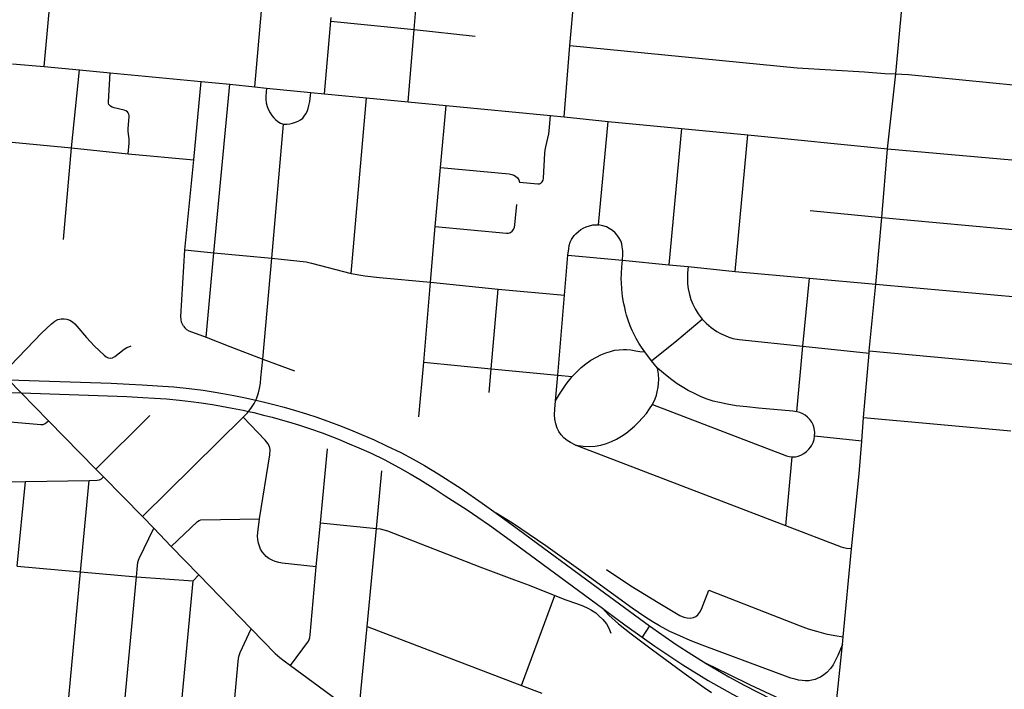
# Model space of a CAD drawing. Extents: x 1410746 to 1533160, y 578873 to 704954.
# Tile 199 of 227: x 1503767 to 1508411, y 641773 to 644928. Entities that reach past the tile are written whole.
import ezdxf

# ---------------------------------------------------------------- set-up
doc = ezdxf.new("R2010")
doc.units = 0
doc.header["$MEASUREMENT"] = 0
doc.layers.add('MC_STREETS', color=254, linetype='CONTINUOUS')

msp = doc.modelspace()

# ---------------------------------------------------------------- linework, layer by layer
at = {"layer": 'MC_STREETS'}
for p, q in [((1506361.62225, 644806.302575), (1506421.3045, 645470.804875)), ((1505627.591, 644881.5038), (1505654.991625, 645211.417125)), ((1503882.763, 644707.711175), (1503913.344775, 645052.7905)), ((1507898.79165, 644673.303825), (1507929.023625, 644998.341275)), ((1504876.042775, 644611.9694), (1504907.683175, 644970.574525)), ((1505234.38305, 644920.9721), (1505235.9286, 644939.08115)), ((1505205.208075, 644579.13115), (1505234.38305, 644920.9721)), ((1505234.38305, 644920.9721), (1505627.591, 644881.5038)), ((1505599.363725, 644540.81355), (1505627.591, 644881.5038)), ((1505627.591, 644881.5038), (1505914.8558, 644850.59355)), ((1506334.8541, 644470.07425), (1506361.62225, 644806.302575)), ((1503732.897025, 644720.824625), (1503882.763, 644707.711175)), ((1503882.763, 644707.711175), (1504048.7979, 644691.696575)), ((1504011.04085, 644325.1935), (1504048.7979, 644691.696575)), ((1504048.7979, 644691.696575), (1504194.124625, 644677.225875)), ((1504194.124625, 644677.225875), (1504622.56145, 644636.571725)), ((1507859.778925, 644320.4588), (1507898.79165, 644673.303825)), ((1504588.545625, 644267.482975), (1504622.56145, 644636.571725)), ((1504622.56145, 644636.571725), (1504757.98555, 644623.754575)), ((1504683.34365, 643829.3486), (1504757.98555, 644623.754575)), ((1504757.98555, 644623.754575), (1504876.042775, 644611.9694)), ((1504876.042775, 644611.9694), (1504930.5961, 644606.393075)), ((1504930.5961, 644606.393075), (1505140.82665, 644585.795675)), ((1505140.82665, 644585.795675), (1505205.208075, 644579.13115)), ((1505205.208075, 644579.13115), (1505402.518125, 644560.405275)), ((1505329.9078, 643732.108275), (1505402.518125, 644560.405275)), ((1505402.518125, 644560.405275), (1505599.363725, 644540.81355)), ((1505599.363725, 644540.81355), (1505778.97875, 644523.9309)), ((1505752.120225, 644231.9984), (1505778.97875, 644523.9309)), ((1505778.97875, 644523.9309), (1506269.7634, 644476.380625)), ((1506269.7634, 644476.380625), (1506334.8541, 644470.07425)), ((1506334.8541, 644470.07425), (1506543.0247, 644449.28745)), ((1504955.80725, 643804.496025), (1505010.65535, 644436.602775)), ((1506497.425625, 643961.7674), (1506543.0247, 644449.28745)), ((1506543.0247, 644449.28745), (1506888.914925, 644415.86175)), ((1506888.914925, 644415.86175), (1506829.1316, 643773.98655)), ((1506888.914925, 644415.86175), (1507201.460075, 644385.013625)), ((1507140.8598, 643741.843875), (1507201.460075, 644385.013625)), ((1507201.460075, 644385.013625), (1507859.778925, 644320.4588)), ((1503698.25965, 644353.566175), (1504011.04085, 644325.1935)), ((1503974.287875, 643892.326325), (1504011.04085, 644325.1935)), ((1504011.04085, 644325.1935), (1504279.14935, 644296.782875)), ((1504279.14935, 644296.782875), (1504588.545625, 644267.482975)), ((1507833.30325, 643996.0093), (1507859.778925, 644320.4588)), ((1507859.778925, 644320.4588), (1508562.6878, 644257.4557)), ((1504546.44225, 643843.46315), (1504588.545625, 644267.482975)), ((1505727.229675, 643954.2652), (1505752.120225, 644231.9984)), ((1507495.4722, 644029.1413), (1507833.30325, 643996.0093)), ((1507804.106575, 643681.74115), (1507833.30325, 643996.0093)), ((1507833.30325, 643996.0093), (1508532.707, 643932.45445)), ((1505704.946575, 643691.246475), (1505727.229675, 643954.2652)), ((1504546.44225, 643843.46315), (1504683.34365, 643829.3486)), ((1504646.00715, 643432.4242), (1504683.34365, 643829.3486)), ((1504683.34365, 643829.3486), (1504955.80725, 643804.496025)), ((1506336.855925, 643630.2228), (1506352.724275, 643818.794025)), ((1506352.724275, 643818.794025), (1506609.3633, 643795.24095)), ((1504913.55805, 643328.658175), (1504955.80725, 643804.496025)), ((1506609.3633, 643795.24095), (1506829.1316, 643773.98655)), ((1506829.1316, 643773.98655), (1506919.227475, 643765.055925)), ((1506919.227475, 643765.055925), (1507140.8598, 643741.843875)), ((1507140.8598, 643741.843875), (1507491.56515, 643710.821475)), ((1505672.8371, 643314.30105), (1505704.946575, 643691.246475)), ((1505704.946575, 643691.246475), (1506023.0178, 643659.2136)), ((1507460.917875, 643389.593125), (1507491.56515, 643710.821475)), ((1507491.56515, 643710.821475), (1507804.106575, 643681.74115)), ((1507773.7298, 643368.693575), (1507804.106575, 643681.74115)), ((1507804.106575, 643681.74115), (1508502.301225, 643620.05875)), ((1505990.391575, 643282.776575), (1506023.0178, 643659.2136)), ((1506023.0178, 643659.2136), (1506336.855925, 643630.2228)), ((1506304.67835, 643252.6623), (1506336.855925, 643630.2228)), ((1506746.70925, 643320.7726), (1506714.527575, 643363.59945)), ((1507432.136025, 643081.3446), (1507460.917875, 643389.593125)), ((1507460.917875, 643389.593125), (1507772.74005, 643357.310675)), ((1507746.606375, 643053.578825), (1507772.74005, 643357.310675)), ((1507772.74005, 643357.310675), (1507773.7298, 643368.693575)), ((1507773.7298, 643368.693575), (1508471.534225, 643303.298225)), ((1504913.55805, 643328.658175), (1505063.108475, 643274.597075)), ((1505649.943325, 643057.46085), (1505672.8371, 643314.30105)), ((1505672.8371, 643314.30105), (1505990.391575, 643282.776575)), ((1506775.65315, 643286.042), (1506746.70925, 643320.7726)), ((1505980.886325, 643170.97025), (1505990.391575, 643282.776575)), ((1505990.391575, 643282.776575), (1506304.67835, 643252.6623)), ((1506293.95465, 643132.089025), (1506304.67835, 643252.6623)), ((1506304.67835, 643252.6623), (1506372.07965, 643246.41195)), ((1503903.007725, 643038.85895), (1504126.483425, 642810.723625)), ((1504126.483425, 642810.723625), (1504380.66445, 643063.99995)), ((1504346.612475, 642587.225), (1504821.382975, 643055.13795)), ((1507738.659375, 642942.803875), (1507746.606375, 643053.578825)), ((1507746.606375, 643053.578825), (1508441.9703, 642990.887775)), ((1507738.659375, 642942.803875), (1507516.143875, 642965.44225)), ((1505185.356725, 642557.930625), (1505218.79695, 642906.4584)), ((1507380.738175, 642543.918175), (1507410.578725, 642868.721225)), ((1504126.483425, 642810.723625), (1504161.804625, 642774.39685)), ((1505450.117725, 642531.071725), (1505475.071975, 642802.6847)), ((1503470.6349, 642749.315275), (1503793.9571, 642753.1201)), ((1503755.832225, 642352.8208), (1503793.9571, 642753.1201)), ((1503793.9571, 642753.1201), (1504094.452175, 642757.85905)), ((1504054.016125, 642327.33865), (1504094.452175, 642757.85905)), ((1504161.804625, 642774.39685), (1504346.612475, 642587.225)), ((1504346.612475, 642587.225), (1504399.196225, 642532.217425)), ((1504399.196225, 642532.217425), (1504482.16895, 642446.263425)), ((1505165.698825, 642350.813875), (1505185.356725, 642557.930625)), ((1505185.356725, 642557.930625), (1505450.117725, 642531.071725)), ((1505405.051175, 642068.653725), (1505450.117725, 642531.071725)), ((1504482.16895, 642446.263425), (1504612.437275, 642312.58595)), ((1507650.6758, 642020.539175), (1507690.444425, 642434.933275)), ((1503755.832225, 642352.8208), (1504054.016125, 642327.33865)), ((1503990.107025, 641645.453175), (1504054.016125, 642327.33865)), ((1504054.016125, 642327.33865), (1504317.386675, 642302.73725)), ((1504254.106375, 641621.5141), (1504317.386675, 642302.73725)), ((1504317.386675, 642302.73725), (1504585.964225, 642283.7824)), ((1504519.820675, 641597.8947), (1504585.964225, 642283.7824)), ((1504585.964225, 642283.7824), (1504612.437275, 642312.58595)), ((1504612.437275, 642312.58595), (1504858.246825, 642058.89355)), ((1506134.19995, 641791.769175), (1506291.580375, 642214.9858)), ((1505405.051175, 642068.653725), (1506134.19995, 641791.769175)), ((1506736.991175, 642072.59045), (1506702.715125, 642019.24245)), ((1507647.07575, 641984.451025), (1507650.6758, 642020.539175)), ((1507619.92045, 641712.237725), (1507647.07575, 641984.451025)), ((1505044.825975, 641885.429225), (1505349.164475, 641661.662975)), ((1506134.19995, 641791.769175), (1506229.743, 641754.9852))]:
    msp.add_line(p, q, dxfattribs=at)
for points in [[(1506361.62225, 644806.302575), (1507433.8724, 644701.3324), (1507751.474475, 644682.453075), (1507847.3213, 644675.405525), (1507898.79165, 644673.303825)], [(1504279.14935, 644296.782875), (1504283.413925, 644346.233325), (1504283.7134, 644356.80465), (1504282.93945, 644367.073025), (1504280.181375, 644389.12545), (1504278.453375, 644402.2724), (1504278.66005, 644413.56275), (1504283.4015, 644471.37175), (1504283.205325, 644477.599025), (1504281.625275, 644483.45695), (1504278.8876, 644489.4273), (1504275.06815, 644493.9412), (1504268.123725, 644498.10785), (1504260.1376, 644501.580075), (1504212.544525, 644512.869675), (1504202.4783, 644516.313375), (1504195.72335, 644520.551775), (1504191.48495, 644524.127925), (1504187.776325, 644529.425925), (1504185.922025, 644535.3862), (1504185.127325, 644542.0087), (1504194.124625, 644677.225875)], [(1507898.79165, 644673.303825), (1507928.015875, 644672.234125), (1507959.377525, 644670.11985), (1508594.9969, 644607.858625)], [(1504930.5961, 644606.393075), (1504927.5832, 644568.648625), (1504928.0409, 644551.94265), (1504930.100525, 644535.923225), (1504934.90635, 644518.5307), (1504940.856425, 644503.655525), (1504948.1796, 644490.153425), (1504956.1893, 644477.566725), (1504965.114425, 644466.581975), (1504973.581825, 644457.885725), (1504984.566575, 644448.045225), (1504996.466725, 644440.72205), (1505010.65535, 644436.602775)], [(1505010.65535, 644436.602775), (1505026.2171, 644436.602775), (1505041.321125, 644438.204725), (1505054.13665, 644441.17975), (1505068.09645, 644445.299025), (1505080.68315, 644450.56255), (1505091.896725, 644456.741475), (1505101.73725, 644464.52235), (1505109.28925, 644473.44745), (1505116.383575, 644483.9745), (1505122.33365, 644495.87465), (1505127.368325, 644509.1479), (1505131.25875, 644524.251925), (1505135.1492, 644542.55985), (1505140.82665, 644585.795675)], [(1505752.120225, 644231.9984), (1506075.913075, 644201.617375), (1506087.32865, 644199.253325), (1506097.918025, 644195.909325), (1506105.9065, 644191.450625), (1506114.823875, 644182.71905), (1506120.7688, 644173.801675), (1506124.740975, 644162.918675), (1506210.44955, 644154.607525), (1506218.674125, 644155.595375), (1506225.176375, 644158.38205), (1506231.30705, 644163.769625), (1506235.46855, 644171.9369), (1506236.880425, 644180.86125), (1506244.0387, 644298.9811), (1506245.47165, 644314.169), (1506248.211825, 644329.9537), (1506261.952725, 644390.489075), (1506264.741825, 644405.19525), (1506266.26315, 644421.422775), (1506269.7634, 644476.380625)], [(1505727.229675, 643954.2652), (1506062.48395, 643922.153875), (1506072.19965, 643923.004375), (1506082.1523, 643926.182325), (1506089.97225, 643932.3435), (1506095.420125, 643939.49745), (1506099.977425, 643950.131125), (1506102.294625, 643961.727575), (1506112.256025, 644057.701675)], [(1506352.724275, 643818.794025), (1506356.151175, 643848.89125), (1506358.833125, 643863.790875), (1506363.601, 643879.584475), (1506368.96485, 643891.951175), (1506375.0737, 643901.784925), (1506381.33155, 643910.8737), (1506389.27975, 643919.8868), (1506401.688025, 643931.0289), (1506412.830125, 643939.385475), (1506424.225475, 643946.2227), (1506438.9128, 643952.806675), (1506453.853375, 643957.618025), (1506470.56655, 643961.416475), (1506483.93945, 643962.3773), (1506497.425625, 643961.7674)], [(1506609.3633, 643795.24095), (1506611.612925, 643823.52205), (1506611.331575, 643839.4704), (1506609.1262, 643857.362075), (1506606.0117, 643871.62715), (1506601.7396, 643885.954), (1506594.649175, 643899.6284), (1506585.026425, 643912.79635), (1506574.644, 643924.69815), (1506562.7422, 643934.3209), (1506547.80165, 643944.95655), (1506534.380475, 643951.79375), (1506517.6673, 643957.618025), (1506497.425625, 643961.7674)], [(1504539.195625, 643483.800825), (1504534.505375, 643493.77685), (1504530.5041, 643503.646625), (1504528.10335, 643515.91715), (1504527.791425, 643530.057625), (1504546.44225, 643843.46315)], [(1504955.80725, 643804.496025), (1505117.72305, 643786.725), (1505143.89225, 643781.055), (1505329.9078, 643732.108275)], [(1506714.527575, 643363.59945), (1506699.683825, 643384.6932), (1506687.44425, 643403.964025), (1506674.653875, 643425.560875), (1506662.70465, 643448.7557), (1506655.404975, 643464.51675), (1506645.963725, 643486.5472), (1506637.1514, 643512.2099), (1506629.43685, 643536.394875), (1506624.4339, 643555.0661), (1506620.79645, 643571.526375), (1506616.62355, 643589.453825), (1506613.816475, 643605.170325), (1506610.5468, 643626.36025), (1506606.60585, 643657.0344), (1506604.973325, 643690.945425), (1506604.381775, 643704.800375), (1506604.878825, 643732.11495), (1506606.298775, 643763.784525), (1506609.3633, 643795.24095)], [(1505329.9078, 643732.108275), (1505395.02325, 643720.659025), (1505463.570725, 643712.981725), (1505704.946575, 643691.246475)], [(1506919.227475, 643765.055925), (1506916.826825, 643734.771075), (1506915.9655, 643705.4001), (1506917.050575, 643684.13275), (1506919.654725, 643660.261225), (1506925.3405, 643633.915725), (1506932.892575, 643610.478225), (1506941.486325, 643588.3428), (1506952.1634, 643565.946975), (1506967.528, 643542.509475), (1506985.934275, 643517.53615)], [(1503685.7349, 643259.465025), (1503871.94345, 643453.0841), (1503917.181425, 643494.824275), (1503933.271225, 643507.4163), (1503947.26235, 643515.111425), (1503962.4194, 643518.6092), (1503977.343275, 643519.30875), (1503989.935275, 643517.2101), (1504003.693225, 643512.08), (1504015.70225, 643504.3044), (1504026.5454, 643495.057475), (1504037.010825, 643484.77175), (1504081.577175, 643431.16465), (1504120.28595, 643390.5904), (1504165.9903, 643347.451075), (1504175.084525, 643339.75595), (1504183.945575, 643335.7918), (1504194.51095, 643333.44745), (1504204.932275, 643335.325425), (1504215.192425, 643341.155075), (1504260.4304, 643376.366075), (1504271.8565, 643383.36165), (1504281.883475, 643387.558975), (1504292.376825, 643391.28995)], [(1506746.70925, 643320.7726), (1506865.860725, 643417.51945), (1506985.934275, 643517.53615)], [(1506985.934275, 643517.53615), (1507004.144775, 643498.6128), (1507016.32125, 643487.826075), (1507027.39965, 643478.516725), (1507038.49805, 643470.3002), (1507054.609875, 643459.44195), (1507072.709575, 643449.640775), (1507094.463475, 643439.77335), (1507111.7725, 643432.901), (1507130.493925, 643426.3672), (1507159.9171, 643420.73205), (1507460.917875, 643389.593125)], [(1504539.195625, 643483.800825), (1504545.7089, 643475.90455), (1504554.511675, 643468.168775), (1504564.40325, 643462.938325), (1504646.00715, 643432.4242)], [(1504646.00715, 643432.4242), (1504757.508925, 643388.677075), (1504913.55805, 643328.658175)], [(1506372.07965, 643246.41195), (1506389.788, 643265.16195), (1506415.308825, 643288.859875), (1506437.183825, 643306.828625), (1506460.3609, 643323.495275), (1506486.9234, 643338.078625), (1506508.538, 643349.016125), (1506530.933825, 643357.870275), (1506552.808825, 643365.422375), (1506572.6005, 643370.891125), (1506593.5721, 643373.47), (1506614.969025, 643374.9021), (1506628.45555, 643374.292525), (1506648.66845, 643372.467375), (1506672.214975, 643368.395875), (1506692.125975, 643364.793275), (1506714.527575, 643363.59945)], [(1504821.382975, 643055.13795), (1504840.713825, 643075.22195), (1504846.27435, 643082.35935), (1504857.534175, 643096.81225), (1504873.350325, 643120.410925), (1504881.113775, 643135.592775), (1504884.647575, 643142.503325), (1504893.936425, 643169.867775), (1504898.624175, 643190.613625), (1504901.970025, 643215.056775), (1504904.982625, 643240.412825), (1504913.55805, 643328.658175)], [(1503685.7349, 643259.465025), (1503713.7858, 643230.9838), (1503773.805675, 643170.04315), (1503903.007725, 643038.85895)], [(1506751.4386, 643114.640675), (1506763.459075, 643142.599875), (1506769.654875, 643158.97445), (1506772.7453, 643175.30145), (1506778.0837, 643196.45865), (1506780.16705, 643213.819775), (1506780.514275, 643233.611425), (1506779.125375, 643257.917), (1506775.65315, 643286.042)], [(1507432.136025, 643081.3446), (1507413.166825, 643084.100675), (1507251.995175, 643098.3963), (1507196.196125, 643103.699525), (1507146.12555, 643109.485825), (1507103.76445, 643116.08305), (1507066.611675, 643124.06915), (1507037.097775, 643131.360825), (1507004.111675, 643142.471925), (1506978.417225, 643152.541375), (1506949.25055, 643166.430275), (1506919.042225, 643181.70805), (1506890.917225, 643198.0275), (1506868.347775, 643212.610825), (1506842.65335, 643231.360825), (1506812.805925, 643255.1392), (1506775.65315, 643286.042)], [(1503713.7858, 643230.9838), (1504198.97795, 643215.424175), (1504282.7453, 643211.517925), (1504344.37725, 643208.479725), (1504417.293925, 643203.705425), (1504494.116825, 643198.4971), (1504567.0335, 643190.250575), (1504631.703625, 643182.438075), (1504679.880725, 643175.493625), (1504725.0196, 643167.681125), (1504777.536975, 643157.698475), (1504831.2218, 643146.433675), (1504881.113775, 643135.592775), (1504921.200175, 643126.8825), (1504965.905025, 643115.5978), (1505014.950175, 643102.142925), (1505067.62455, 643087.42395), (1505120.418925, 643070.892925), (1505168.703075, 643054.918525), (1505232.823375, 643032.20925), (1505275.57025, 643016.179175), (1505327.222725, 642995.6963), (1505379.320475, 642973.4323), (1505438.5427, 642948.05135), (1505497.31965, 642920.889275), (1505564.556925, 642888.383825), (1505623.333875, 642857.659525), (1505676.76745, 642827.825775), (1505740.88775, 642789.086425), (1505849.327975, 642719.710975), (1505948.672575, 642651.0144), (1506014.358525, 642602.991375)], [(1506293.95465, 643132.089025), (1506312.965075, 643164.120275), (1506327.808825, 643187.03695), (1506344.996325, 643210.734875), (1506372.07965, 643246.41195)], [(1503706.857475, 643172.385), (1503773.805675, 643170.04315), (1504271.861375, 643152.62105), (1504348.250275, 643148.4544), (1504403.4586, 643144.982175), (1504459.01415, 643141.162725), (1504520.125275, 643135.607175), (1504573.9447, 643129.357175), (1504622.555825, 643122.75995), (1504675.680825, 643114.773825), (1504718.041925, 643107.8294), (1504768.736375, 643098.4544), (1504821.373775, 643087.82), (1504846.27435, 643082.35935), (1504870.85295, 643076.969325), (1504916.305825, 643065.468275), (1504958.3197, 643055.398825), (1504996.166925, 643044.982175), (1505045.8197, 643030.74605), (1505092.000275, 643016.162725), (1505137.8336, 643000.537725), (1505194.0836, 642981.093275), (1505270.472475, 642951.9266), (1505321.3611, 642930.463825), (1505367.25545, 642910.532325), (1505424.291925, 642885.25995), (1505486.097475, 642855.398825), (1505557.625275, 642817.5516), (1505609.01415, 642788.037725), (1505653.805825, 642761.99605), (1505717.347475, 642722.0655), (1505773.838475, 642685.3362), (1505825.936225, 642651.9402), (1505877.143425, 642618.9895), (1505927.46005, 642584.70295), (1505982.221525, 642546.2193), (1506062.1008, 642488.958925), (1506516.0838, 642154.9714)], [(1506388.103525, 642924.184675), (1506364.527575, 642935.47445), (1506348.463325, 642946.2179), (1506332.75675, 642958.1307), (1506320.51715, 642971.672375), (1506309.840075, 642988.078625), (1506301.76715, 643003.703625), (1506294.996325, 643023.7557), (1506290.56925, 643045.891125), (1506289.062525, 643066.066425), (1506290.308825, 643093.807775), (1506293.95465, 643132.089025)], [(1506388.103525, 642924.184675), (1506424.602575, 642918.8635), (1506454.9985, 642917.0963), (1506480.7997, 642919.570375), (1506508.01465, 642924.1651), (1506533.81585, 642931.940825), (1506558.079225, 642941.269025), (1506581.03045, 642952.3489), (1506605.5645, 642965.407375), (1506627.3286, 642980.444375), (1506645.927, 642995.877075), (1506666.44215, 643013.395425), (1506685.49805, 643031.49105), (1506704.887875, 643052.4637), (1506723.090575, 643073.04065), (1506737.731875, 643094.013325), (1506751.4386, 643114.640675)], [(1506751.4386, 643114.640675), (1507384.144375, 642873.746875), (1507396.4206, 642870.73965), (1507410.578725, 642868.721225)], [(1507516.143875, 642965.44225), (1507516.463775, 642983.933), (1507513.689475, 643003.35305), (1507508.677175, 643018.7565), (1507502.539675, 643031.37245), (1507493.33345, 643044.1589), (1507481.7404, 643055.58145), (1507470.999775, 643064.276225), (1507459.747725, 643071.7776), (1507446.10885, 643077.9151), (1507432.136025, 643081.3446)], [(1503378.30785, 643063.49555), (1503867.363, 643020.880475), (1503877.88235, 643021.42965), (1503887.451375, 643025.9201), (1503903.007725, 643038.85895)], [(1504898.586975, 642576.64615), (1504946.842775, 642878.511025), (1504948.68725, 642902.522125), (1504945.87635, 642917.276925), (1504937.544325, 642931.941275), (1504924.564525, 642946.9354), (1504821.382975, 643055.13795)], [(1507410.578725, 642868.721225), (1507425.6404, 642868.53815), (1507437.64855, 642871.139925), (1507451.257775, 642875.943175), (1507465.667525, 642884.348875), (1507477.07525, 642893.354975), (1507488.082725, 642904.1623), (1507496.488425, 642914.169075), (1507503.293025, 642923.975725), (1507509.2971, 642936.584275), (1507513.622875, 642950.94655), (1507516.143875, 642965.44225)], [(1507690.444425, 642434.933275), (1507726.441425, 642788.3583), (1507738.659375, 642942.803875)], [(1507380.738175, 642543.918175), (1506416.478525, 642912.43815), (1506388.103525, 642924.184675)], [(1504094.452175, 642757.85905), (1504132.212575, 642758.379875), (1504143.150075, 642760.98405), (1504152.7855, 642765.67155), (1504161.804625, 642774.39685)], [(1504482.16895, 642446.263425), (1504605.50525, 642563.9948), (1504612.9655, 642569.19435), (1504620.877875, 642571.228975), (1504898.586975, 642576.64615)], [(1505165.698825, 642350.813875), (1505005.1112, 642367.800475), (1504988.466375, 642370.6236), (1504972.239475, 642375.0223), (1504957.2978, 642380.998975), (1504942.605125, 642389.71495), (1504930.153725, 642399.676075), (1504921.677475, 642409.003425), (1504910.978575, 642421.59055), (1504903.507725, 642433.5439), (1504897.282025, 642448.23655), (1504893.04855, 642462.43115), (1504889.56215, 642478.867), (1504888.317, 642494.555775), (1504889.5813, 642512.2341), (1504898.586975, 642576.64615)], [(1507647.07575, 641984.451025), (1507626.071875, 641932.21615), (1507613.61305, 641907.2985), (1507602.97745, 641887.85055), (1507590.518625, 641870.833625), (1507574.109425, 641852.90505), (1507559.219625, 641840.7501), (1507543.560025, 641830.814625), (1507531.028675, 641825.1005), (1507517.89275, 641820.086675), (1507503.306825, 641816.4402), (1507489.328625, 641813.705325), (1507472.0078, 641813.097575), (1507456.510225, 641814.313075), (1507440.404925, 641816.744075), (1507424.2996, 641820.39055), (1507404.5478, 641826.16415), (1506986.108125, 641981.356525), (1506929.27175, 642003.6364), (1506879.71045, 642025.00685), (1506833.786675, 642046.377325), (1506783.9093, 642073.045775), (1506750.12355, 642093.2105), (1506715.567025, 642114.126275), (1506655.029425, 642155.25805), (1506401.682025, 642339.97505), (1506247.94665, 642449.43465), (1506091.836675, 642556.024175), (1506014.358525, 642602.991375)], [(1506014.358525, 642602.991375), (1506088.8181, 642548.453575), (1506525.283325, 642227.60435), (1506736.991175, 642072.59045)], [(1504317.386675, 642302.73725), (1504322.5891, 642356.560625), (1504324.4832, 642370.74525), (1504327.36565, 642382.435275), (1504329.948675, 642389.9431), (1504399.196225, 642532.217425)], [(1505450.117725, 642531.071725), (1505467.177175, 642528.758575), (1505484.814925, 642525.28885), (1505502.452675, 642519.505975), (1505937.613575, 642350.93535), (1506100.63745, 642289.8114), (1506170.221525, 642263.30745), (1506291.580375, 642214.9858)], [(1507690.444425, 642434.933275), (1507665.833, 642437.1771), (1507653.1608, 642439.43445), (1507642.675725, 642442.358175), (1507380.738175, 642543.918175)], [(1505044.825975, 641885.429225), (1505128.48285, 642000.277275), (1505132.2364, 642008.114875), (1505135.086825, 642017.76245), (1505136.62035, 642030.041325), (1505155.430625, 642243.343975), (1505165.698825, 642350.813875)], [(1506535.222225, 642338.38825), (1506649.524175, 642261.47185), (1506777.9544, 642181.935775), (1506881.048075, 642120.431725), (1506898.667825, 642113.1054), (1506914.530925, 642109.68395), (1506929.771925, 642109.061875), (1506944.15175, 642111.151875), (1506955.32645, 642116.946175), (1506965.25955, 642124.80985), (1506974.77875, 642136.812325), (1506982.6362, 642151.409725), (1507017.208875, 642240.89995)], [(1507017.208875, 642240.89995), (1507447.965875, 642072.98115), (1507486.223875, 642058.9843), (1507524.79295, 642046.542675), (1507568.33865, 642034.723125), (1507611.28435, 642026.166525), (1507650.6758, 642020.539175)], [(1506291.580375, 642214.9858), (1506343.115375, 642195.35715), (1506393.081375, 642177.768775), (1506422.68585, 642166.490875), (1506446.784775, 642155.9996), (1506464.095, 642146.347875), (1506483.5985, 642132.8246), (1506499.00265, 642120.03625), (1506517.6039, 642101.435), (1506534.17065, 642081.671175), (1506542.308675, 642068.301525), (1506548.8749, 642053.728775), (1506554.2251, 642038.0745)], [(1506516.0838, 642154.9714), (1506545.624625, 642123.3832), (1506591.362, 642081.5372), (1506650.217175, 642034.1428), (1506744.46685, 641964.1554), (1506900.022425, 641849.572075), (1506995.145775, 641781.759925), (1507029.435675, 641758.200325)], [(1506516.0838, 642154.9714), (1506536.000525, 642140.630925), (1506620.94315, 642077.507475), (1506702.715125, 642019.24245)], [(1504767.20945, 641575.41725), (1504797.17345, 641904.87945), (1504798.81965, 641918.181475), (1504801.621275, 641932.850175), (1504806.40015, 641946.79155), (1504858.246825, 642058.89355)], [(1504858.246825, 642058.89355), (1504971.522625, 641942.58325), (1504993.13415, 641923.76735), (1505014.8878, 641906.7521), (1505044.825975, 641885.429225)], [(1505349.164475, 641661.662975), (1505362.28515, 641684.032225), (1505368.0998, 641696.44635), (1505371.68255, 641712.824625), (1505405.051175, 642068.653725)], [(1506736.991175, 642072.59045), (1506794.67995, 642031.317825), (1506863.56925, 641984.5256), (1506936.19575, 641937.94645), (1507005.2705, 641894.774725)], [(1506702.715125, 642019.24245), (1506762.2626, 641976.81305), (1506894.554275, 641888.6186), (1507013.651475, 641814.660275), (1507128.58205, 641749.7297), (1507225.804275, 641698.340825), (1507351.4987, 641636.882475), (1507438.780375, 641598.508225), (1507527.19315, 641561.882475), (1507587.836475, 641538.931575), (1507610.365525, 641530.4053), (1507623.25515, 641525.65265), (1507716.693825, 641491.20005)], [(1507005.2705, 641894.774725), (1507110.70025, 641832.724225), (1507183.8288, 641793.2348), (1507312.373875, 641727.3517), (1507389.2136, 641691.39445), (1507482.401475, 641650.42415), (1507561.56815, 641617.785275), (1507593.162125, 641604.8654), (1507618.99985, 641594.29945), (1507628.638775, 641590.82875), (1507710.78805, 641561.24905), (1507805.665375, 641530.285275), (1507940.734825, 641489.31305), (1508074.370975, 641452.130675), (1508542.3852, 641329.678475), (1508984.823425, 641213.91805), (1509461.165275, 641089.876175), (1509464.629575, 641088.97405)], [(1507398.65135, 641706.891325), (1507213.876325, 641793.2348), (1507108.5373, 641844.350125), (1507005.2705, 641894.774725)]]:
    msp.add_lwpolyline(points, dxfattribs=at)

doc.saveas('drawing.dxf')
